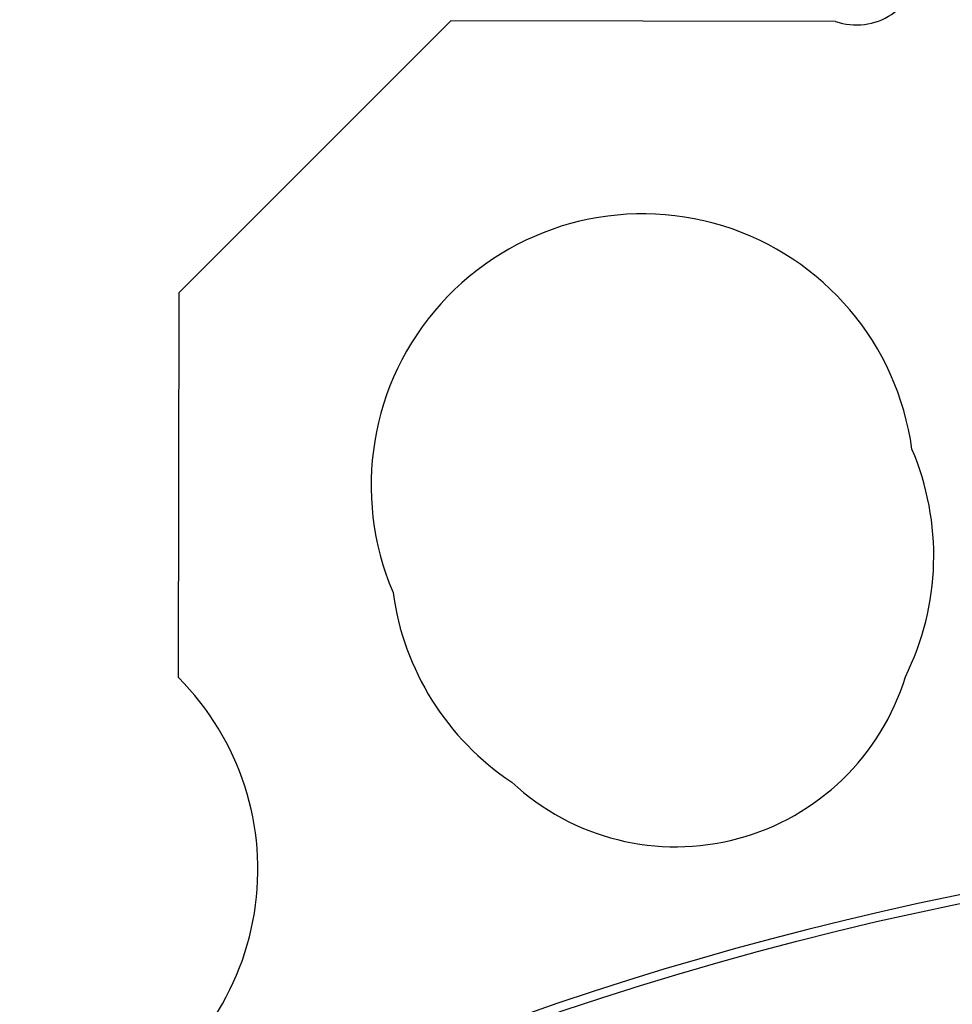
# Model space of a CAD drawing. Header units: millimetres. Extents: x 474 to 2164, y 77 to 1503.
# Tile 9 of 31: x 951 to 995, y 811 to 858. Entities that reach past the tile are written whole.
import ezdxf

# ---------------------------------------------------------------- set-up
doc = ezdxf.new("R2010")
doc.units = ezdxf.units.MM

msp = doc.modelspace()

# ---------------------------------------------------------------- linework, layer by layer
at = {"color": 7, "linetype": 'Continuous', "lineweight": 25}
for p, q in [((971.299, 857.597), (958.269, 844.596)), ((989.706, 857.576), (971.299, 857.597)), ((958.269, 844.596), (958.248, 826.184))]:
    msp.add_line(p, q, dxfattribs=at)
msp.add_circle((1027.348, 660.547), 158, dxfattribs=at)
for centre, radius, start, end in [((990.711, 860.403), 3, 250.418, 357.3786), ((980.477, 835.368), 13, 7.7094, 203.1609), ((981.408, 831.999), 13, 333.5827, 23.1609), ((981.408, 831.999), 13, 187.7094, 236.4173), ((949.057, 816.996), 13, 296.5844, 44.9749), ((982.055, 829.584), 11.5, 227.0348, 342.9652), ((1027.348, 660.547), 158.445, 100.31454, 261.65342)]:
    msp.add_arc(centre, radius, start, end, dxfattribs=at)

doc.saveas('drawing.dxf')
